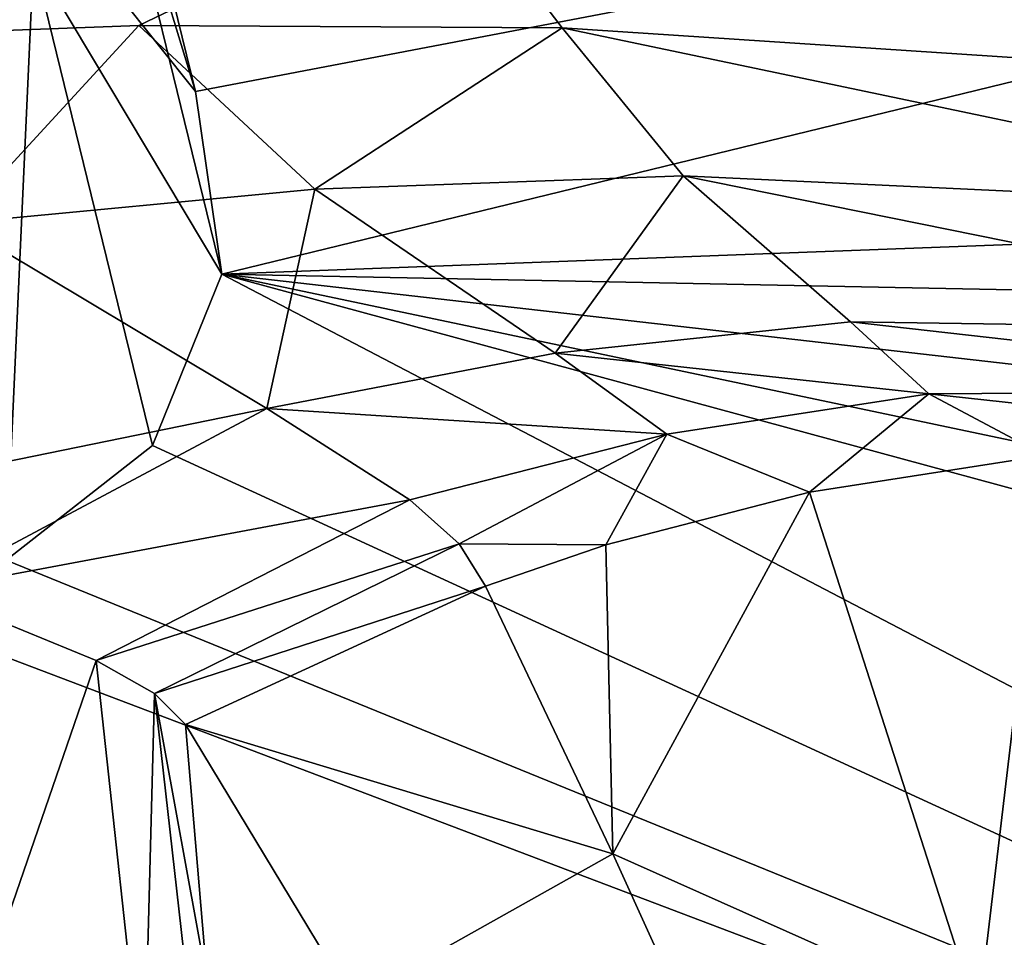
# Model space of a CAD drawing. Header units: millimetres. Extents: x 0 to 281, y 0 to 118.
# Tile 39 of 54: x 143.4 to 148.54, y 107.52 to 112.31. Entities that reach past the tile are written whole.
import ezdxf

# ---------------------------------------------------------------- set-up
doc = ezdxf.new("R2010")
doc.units = ezdxf.units.MM
doc.header["$LTSCALE"] = 25.4
doc.layers.get('0').update_dxf_attribs({"true_color": 0xff5454})

# ---------------------------------------------------------------- blocks, each defined once
blk = doc.blocks.new('WHEEL-LUX-I-8430.STL')
at = {"color": 18, "true_color": 0x000000}
mesh = blk.add_polyface(dxfattribs=at)
corners = [(-55.4228, 249.8418, -996.9617), (-51.5487, 243.6973, -997.9744), (-51.9107, 242.8013, -998.0897), (-50.7839, 244.2961, -997.9156), (-49.8211, 244.4373, -997.9291), (-29.6239, 246.8975, -998.2831), (-48.9184, 244.0832, -998.0112), (-48.3176, 243.3285, -998.1399), (-48.1798, 242.3755, -998.2808), (-37.4812, 242.7779, -998.5969), (-38.2461, 242.1791, -998.6558), (-38.6081, 241.2831, -998.7711), (-36.5185, 242.9192, -998.6104), (-35.6158, 242.565, -998.6925), (-35.015, 241.8103, -998.8212), (-34.8771, 240.8573, -998.9622), (-31.2452, 233.5223, -1000.1364), (-27.9108, 236.133, -999.88), (-27.0047, 243.6074, -998.8444), (-58.7573, 247.2312, -997.2181), (-57.0442, 236.4666, -998.815), (-59.6633, 239.7568, -998.2537), (-51.7729, 241.8483, -998.2306), (-51.1721, 241.0936, -998.3594), (-50.2694, 240.7395, -998.4415), (-49.3066, 240.8808, -998.4549), (-48.5418, 241.4796, -998.3961), (-37.8694, 239.5755, -999.0407), (-38.4702, 240.3302, -998.9119), (-36.9667, 239.2213, -999.1228), (-36.004, 239.3626, -999.1362), (-35.2391, 239.9614, -999.0775)]
mesh.append_faces([[corners[k] for k in face] for face in [(17, 5, 18), (19, 20, 21)]], dxfattribs={"vtx0": -1, "color": 18})
mesh.append_faces([[corners[k] for k in face] for face in [(1, 0, 3), (3, 0, 4), (4, 5, 6), (6, 5, 7), (7, 5, 8), (9, 5, 12), (12, 5, 13), (13, 5, 14), (14, 5, 15), (16, 5, 17), (20, 24, 16), (22, 0, 2), (27, 8, 28), (28, 8, 11)]], dxfattribs={"vtx0": -1, "vtx1": -1, "color": 18})
mesh.append_faces([[corners[k] for k in face] for face in [(8, 5, 9), (15, 5, 16), (20, 0, 22), (16, 8, 27)]], dxfattribs={"vtx0": -1, "vtx1": -1, "vtx2": -1, "color": 18})
mesh.append_faces([[corners[k] for k in face] for face in [(0, 1, 2), (4, 0, 5), (8, 9, 10), (8, 10, 11), (20, 19, 0), (20, 22, 23), (20, 23, 24), (16, 24, 25), (16, 25, 26), (16, 26, 8), (16, 27, 29), (16, 29, 30), (16, 30, 31), (16, 31, 15)]], dxfattribs={"vtx0": -1, "vtx2": -1, "color": 18})
mesh = blk.add_polyface(dxfattribs=at)
corners = [(-52.1706, 246.2402, -1015.783), (-52.3947, 244.3913, -1016.0392), (-52.5326, 245.3443, -1015.8983), (-51.794, 243.6366, -1016.168), (-51.4058, 246.8391, -1015.7242), (-50.8913, 243.2825, -1016.2501), (-50.443, 246.9803, -1015.7377), (-49.9285, 243.4238, -1016.2635), (-49.5403, 246.6262, -1015.8198), (-49.1637, 244.0226, -1016.2047), (-48.9395, 245.8715, -1015.9485), (-48.8017, 244.9185, -1016.0894)]
mesh.append_faces([[corners[k] for k in face] for face in [(0, 1, 2), (9, 10, 11)]], dxfattribs={"vtx0": -1, "color": 18})
mesh.append_faces([[corners[k] for k in face] for face in [(1, 0, 3), (3, 4, 5), (5, 6, 7), (7, 8, 9)]], dxfattribs={"vtx0": -1, "vtx1": -1, "color": 18})
mesh.append_faces([[corners[k] for k in face] for face in [(3, 0, 4), (5, 4, 6), (7, 6, 8), (9, 8, 10)]], dxfattribs={"vtx0": -1, "vtx2": -1, "color": 18})
mesh = blk.add_polyface(dxfattribs=at)
corners = [(-48.9395, 245.8715, -1015.9485), (-48.9184, 244.0832, -998.0112), (-48.3176, 243.3285, -998.1399), (-49.5403, 246.6262, -1015.8198)]
mesh.append_faces([[corners[k] for k in face] for face in [(0, 1, 2), (1, 0, 3)]], dxfattribs={"vtx0": -1, "color": 18})
mesh = blk.add_polyface(dxfattribs=at)
corners = [(-48.8017, 244.9185, -1016.0894), (-48.3176, 243.3285, -998.1399), (-48.1798, 242.3755, -998.2808), (-48.9395, 245.8715, -1015.9485)]
mesh.append_faces([[corners[k] for k in face] for face in [(0, 1, 2), (1, 0, 3)]], dxfattribs={"vtx0": -1, "color": 18})
mesh = blk.add_polyface(dxfattribs=at)
corners = [(-49.1637, 244.0226, -1016.2047), (-48.1798, 242.3755, -998.2808), (-48.5418, 241.4796, -998.3961), (-48.8017, 244.9185, -1016.0894)]
mesh.append_faces([[corners[k] for k in face] for face in [(0, 1, 2), (1, 0, 3)]], dxfattribs={"vtx0": -1, "color": 18})
mesh = blk.add_polyface(dxfattribs=at)
corners = [(-50.7632, 243.594, -971.7065), (-47.0029, 244.4465, -974.6793), (-51.8653, 244.5506, -974.5065)]
mesh.append_faces([[corners[k] for k in face] for face in [(0, 1, 2)]], dxfattribs={"color": 18})
mesh = blk.add_polyface(dxfattribs=at)
corners = [(-50.7632, 243.594, -971.7065), (-48.6132, 243.6737, -971.7646), (-47.0029, 244.4465, -974.6793)]
mesh.append_faces([[corners[k] for k in face] for face in [(0, 1, 2)]], dxfattribs={"color": 18})
mesh = blk.add_polyface(dxfattribs=at)
corners = [(-48.6132, 243.6737, -971.7646), (-46.4026, 243.661, -971.8372), (-47.0029, 244.4465, -974.6793)]
mesh.append_faces([[corners[k] for k in face] for face in [(0, 1, 2)]], dxfattribs={"color": 18})
mesh = blk.add_polyface(dxfattribs=at)
corners = [(-46.4026, 243.661, -971.8372), (-41.8866, 243.3636, -972.0227), (-47.0029, 244.4465, -974.6793)]
mesh.append_faces([[corners[k] for k in face] for face in [(0, 1, 2)]], dxfattribs={"color": 18})
mesh = blk.add_polyface(dxfattribs=at)
corners = [(-41.8866, 243.3636, -972.0227), (-41.9884, 244.048, -974.897), (-47.0029, 244.4465, -974.6793)]
mesh.append_faces([[corners[k] for k in face] for face in [(0, 1, 2)]], dxfattribs={"color": 18})
mesh = blk.add_polyface(dxfattribs=at)
corners = [(-49.1637, 244.0226, -1016.2047), (-49.3066, 240.8808, -998.4549), (-49.9285, 243.4238, -1016.2635), (-48.5418, 241.4796, -998.3961)]
mesh.append_faces([[corners[k] for k in face] for face in [(0, 1, 2), (1, 0, 3)]], dxfattribs={"vtx0": -1, "color": 18})
mesh = blk.add_polyface(dxfattribs=at)
corners = [(-49.5629, 242.6407, -968.9778), (-48.6132, 243.6737, -971.7646), (-50.7632, 243.594, -971.7065)]
mesh.append_faces([[corners[k] for k in face] for face in [(0, 1, 2)]], dxfattribs={"color": 18})
mesh = blk.add_polyface(dxfattribs=at)
corners = [(-49.5629, 242.6407, -968.9778), (-47.6944, 242.8195, -969.0145), (-48.6132, 243.6737, -971.7646)]
mesh.append_faces([[corners[k] for k in face] for face in [(0, 1, 2)]], dxfattribs={"color": 18})
mesh = blk.add_polyface(dxfattribs=at)
corners = [(-47.6944, 242.8195, -969.0145), (-46.4026, 243.661, -971.8372), (-48.6132, 243.6737, -971.7646)]
mesh.append_faces([[corners[k] for k in face] for face in [(0, 1, 2)]], dxfattribs={"color": 18})
mesh = blk.add_polyface(dxfattribs=at)
corners = [(-47.6944, 242.8195, -969.0145), (-45.7703, 242.8891, -969.0682), (-46.4026, 243.661, -971.8372)]
mesh.append_faces([[corners[k] for k in face] for face in [(0, 1, 2)]], dxfattribs={"color": 18})
mesh = blk.add_polyface(dxfattribs=at)
corners = [(-45.7703, 242.8891, -969.0682), (-41.8378, 242.7039, -969.2239), (-46.4026, 243.661, -971.8372)]
mesh.append_faces([[corners[k] for k in face] for face in [(0, 1, 2)]], dxfattribs={"color": 18})
mesh = blk.add_polyface(dxfattribs=at)
corners = [(-41.8378, 242.7039, -969.2239), (-41.8866, 243.3636, -972.0227), (-46.4026, 243.661, -971.8372)]
mesh.append_faces([[corners[k] for k in face] for face in [(0, 1, 2)]], dxfattribs={"color": 18})
mesh = blk.add_polyface(dxfattribs=at)
corners = [(-46.4385, 241.9619, -966.4569), (-45.7703, 242.8891, -969.0682), (-47.6944, 242.8195, -969.0145)]
mesh.append_faces([[corners[k] for k in face] for face in [(0, 1, 2)]], dxfattribs={"color": 18})
mesh = blk.add_polyface(dxfattribs=at)
corners = [(-46.4385, 241.9619, -966.4569), (-44.8976, 242.126, -966.4864), (-45.7703, 242.8891, -969.0682)]
mesh.append_faces([[corners[k] for k in face] for face in [(0, 1, 2)]], dxfattribs={"color": 18})
mesh = blk.add_polyface(dxfattribs=at)
corners = [(-44.8976, 242.126, -966.4864), (-41.7698, 242.079, -966.6003), (-45.7703, 242.8891, -969.0682)]
mesh.append_faces([[corners[k] for k in face] for face in [(0, 1, 2)]], dxfattribs={"color": 18})
mesh = blk.add_polyface(dxfattribs=at)
corners = [(-41.7698, 242.079, -966.6003), (-41.8378, 242.7039, -969.2239), (-45.7703, 242.8891, -969.0682)]
mesh.append_faces([[corners[k] for k in face] for face in [(0, 1, 2)]], dxfattribs={"color": 18})
mesh = blk.add_polyface(dxfattribs=at)
corners = [(-47.945, 241.673, -966.4464), (-47.6944, 242.8195, -969.0145), (-49.5629, 242.6407, -968.9778)]
mesh.append_faces([[corners[k] for k in face] for face in [(0, 1, 2)]], dxfattribs={"color": 18})
mesh = blk.add_polyface(dxfattribs=at)
corners = [(-47.945, 241.673, -966.4464), (-46.4385, 241.9619, -966.4569), (-47.6944, 242.8195, -969.0145)]
mesh.append_faces([[corners[k] for k in face] for face in [(0, 1, 2)]], dxfattribs={"color": 18})
mesh = blk.add_polyface(dxfattribs=at)
corners = [(-47.945, 241.673, -966.4464), (-49.5629, 242.6407, -968.9778), (-50.7546, 241.0988, -967.7745)]
mesh.append_faces([[corners[k] for k in face] for face in [(0, 1, 2)]], dxfattribs={"color": 18})
mesh = blk.add_polyface(dxfattribs=at)
corners = [(-44.4888, 241.7502, -965.1657), (-44.8976, 242.126, -966.4864), (-46.4385, 241.9619, -966.4569)]
mesh.append_faces([[corners[k] for k in face] for face in [(0, 1, 2)]], dxfattribs={"color": 18})
mesh = blk.add_polyface(dxfattribs=at)
corners = [(-44.4888, 241.7502, -965.1657), (-41.7244, 241.7681, -965.2592), (-44.8976, 242.126, -966.4864)]
mesh.append_faces([[corners[k] for k in face] for face in [(0, 1, 2)]], dxfattribs={"color": 18})
mesh = blk.add_polyface(dxfattribs=at)
corners = [(-41.7244, 241.7681, -965.2592), (-41.7698, 242.079, -966.6003), (-44.8976, 242.126, -966.4864)]
mesh.append_faces([[corners[k] for k in face] for face in [(0, 1, 2)]], dxfattribs={"color": 18})
mesh = blk.add_polyface(dxfattribs=at)
corners = [(-45.8559, 241.5402, -965.1482), (-46.4385, 241.9619, -966.4569), (-47.945, 241.673, -966.4464)]
mesh.append_faces([[corners[k] for k in face] for face in [(0, 1, 2)]], dxfattribs={"color": 18})
mesh = blk.add_polyface(dxfattribs=at)
corners = [(-45.8559, 241.5402, -965.1482), (-44.4888, 241.7502, -965.1657), (-46.4385, 241.9619, -966.4569)]
mesh.append_faces([[corners[k] for k in face] for face in [(0, 1, 2)]], dxfattribs={"color": 18})
mesh = blk.add_polyface(dxfattribs=at)
corners = [(-45.1109, 241.2373, -963.6797), (-44.4888, 241.7502, -965.1657), (-45.8559, 241.5402, -965.1482)]
mesh.append_faces([[corners[k] for k in face] for face in [(0, 1, 2)]], dxfattribs={"color": 18})
mesh = blk.add_polyface(dxfattribs=at)
corners = [(-45.1109, 241.2373, -963.6797), (-43.8817, 241.4283, -963.6954), (-44.4888, 241.7502, -965.1657)]
mesh.append_faces([[corners[k] for k in face] for face in [(0, 1, 2)]], dxfattribs={"color": 18})
mesh = blk.add_polyface(dxfattribs=at)
corners = [(-44.4888, 241.7502, -965.1657), (-41.6806, 241.4432, -963.7701), (-41.7244, 241.7681, -965.2592), (-43.8817, 241.4283, -963.6954)]
mesh.append_faces([[corners[k] for k in face] for face in [(0, 1, 2), (1, 0, 3)]], dxfattribs={"vtx0": -1, "color": 18})
mesh = blk.add_polyface(dxfattribs=at)
corners = [(-47.945, 241.673, -966.4464), (-50.7546, 241.0988, -967.7745), (-49.7272, 240.7223, -966.5206)]
mesh.append_faces([[corners[k] for k in face] for face in [(0, 1, 2)]], dxfattribs={"color": 18})
mesh = blk.add_polyface(dxfattribs=at)
corners = [(-47.1974, 241.1972, -965.1505), (-47.945, 241.673, -966.4464), (-49.7272, 240.7223, -966.5206)]
mesh.append_faces([[corners[k] for k in face] for face in [(0, 1, 2)]], dxfattribs={"color": 18})
mesh = blk.add_polyface(dxfattribs=at)
corners = [(-45.8559, 241.5402, -965.1482), (-47.945, 241.673, -966.4464), (-47.1974, 241.1972, -965.1505)]
mesh.append_faces([[corners[k] for k in face] for face in [(0, 1, 2)]], dxfattribs={"color": 18})
mesh = blk.add_polyface(dxfattribs=at)
corners = [(-46.9409, 240.9675, -964.4481), (-45.8559, 241.5402, -965.1482), (-47.1974, 241.1972, -965.1505)]
mesh.append_faces([[corners[k] for k in face] for face in [(0, 1, 2)]], dxfattribs={"color": 18})
mesh = blk.add_polyface(dxfattribs=at)
corners = [(-46.1737, 240.9611, -963.6821), (-45.8559, 241.5402, -965.1482), (-46.9409, 240.9675, -964.4481)]
mesh.append_faces([[corners[k] for k in face] for face in [(0, 1, 2)]], dxfattribs={"color": 18})
mesh = blk.add_polyface(dxfattribs=at)
corners = [(-45.1109, 241.2373, -963.6797), (-45.8559, 241.5402, -965.1482), (-46.1737, 240.9611, -963.6821)]
mesh.append_faces([[corners[k] for k in face] for face in [(0, 1, 2)]], dxfattribs={"color": 18})
mesh = blk.add_polyface(dxfattribs=at)
corners = [(-44.2307, 238.4954, -953.0168), (-43.8817, 241.4283, -963.6954), (-45.1109, 241.2373, -963.6797)]
mesh.append_faces([[corners[k] for k in face] for face in [(0, 1, 2)]], dxfattribs={"color": 18})
mesh = blk.add_polyface(dxfattribs=at)
corners = [(-44.2307, 238.4954, -953.0168), (-42.8707, 238.7897, -953.0223), (-43.8817, 241.4283, -963.6954)]
mesh.append_faces([[corners[k] for k in face] for face in [(0, 1, 2)]], dxfattribs={"color": 18})
mesh = blk.add_polyface(dxfattribs=at)
corners = [(-46.1382, 239.3481, -958.371), (-45.1109, 241.2373, -963.6797), (-46.1737, 240.9611, -963.6821)]
mesh.append_faces([[corners[k] for k in face] for face in [(0, 1, 2)]], dxfattribs={"color": 18})
mesh = blk.add_polyface(dxfattribs=at)
corners = [(-44.2307, 238.4954, -953.0168), (-45.1109, 241.2373, -963.6797), (-46.1382, 239.3481, -958.371)]
mesh.append_faces([[corners[k] for k in face] for face in [(0, 1, 2)]], dxfattribs={"color": 18})
mesh = blk.add_polyface(dxfattribs=at)
corners = [(-47.1974, 241.1972, -965.1505), (-49.7272, 240.7223, -966.5206), (-48.8361, 240.3571, -965.2134)]
mesh.append_faces([[corners[k] for k in face] for face in [(0, 1, 2)]], dxfattribs={"color": 18})
mesh = blk.add_polyface(dxfattribs=at)
corners = [(-46.9409, 240.9675, -964.4481), (-47.1974, 241.1972, -965.1505), (-48.8361, 240.3571, -965.2134)]
mesh.append_faces([[corners[k] for k in face] for face in [(0, 1, 2)]], dxfattribs={"color": 18})
mesh = blk.add_polyface(dxfattribs=at)
corners = [(-46.9409, 240.9675, -964.4481), (-48.8361, 240.3571, -965.2134), (-48.5319, 240.1849, -964.5043)]
mesh.append_faces([[corners[k] for k in face] for face in [(0, 1, 2)]], dxfattribs={"color": 18})
mesh = blk.add_polyface(dxfattribs=at)
corners = [(-46.8031, 240.7461, -963.6908), (-46.9409, 240.9675, -964.4481), (-48.5319, 240.1849, -964.5043)]
mesh.append_faces([[corners[k] for k in face] for face in [(0, 1, 2)]], dxfattribs={"color": 18})
mesh = blk.add_polyface(dxfattribs=at)
corners = [(-46.1737, 240.9611, -963.6821), (-46.9409, 240.9675, -964.4481), (-46.8031, 240.7461, -963.6908)]
mesh.append_faces([[corners[k] for k in face] for face in [(0, 1, 2)]], dxfattribs={"color": 18})
mesh = blk.add_polyface(dxfattribs=at)
corners = [(-46.1382, 239.3481, -958.371), (-46.1737, 240.9611, -963.6821), (-46.8031, 240.7461, -963.6908)]
mesh.append_faces([[corners[k] for k in face] for face in [(0, 1, 2)]], dxfattribs={"color": 18})
mesh = blk.add_polyface(dxfattribs=at)
corners = [(-49.7272, 240.7223, -966.5206), (-49.5194, 238.3728, -966.8637), (-48.8361, 240.3571, -965.2134)]
mesh.append_faces([[corners[k] for k in face] for face in [(0, 1, 2)]], dxfattribs={"color": 18})
mesh = blk.add_polyface(dxfattribs=at)
corners = [(-46.8031, 240.7461, -963.6908), (-48.5319, 240.1849, -964.5043), (-48.3701, 240.0229, -963.7393)]
mesh.append_faces([[corners[k] for k in face] for face in [(0, 1, 2)]], dxfattribs={"color": 18})
mesh = blk.add_polyface(dxfattribs=at)
corners = [(-46.1382, 239.3481, -958.371), (-46.8031, 240.7461, -963.6908), (-48.3701, 240.0229, -963.7393)]
mesh.append_faces([[corners[k] for k in face] for face in [(0, 1, 2)]], dxfattribs={"color": 18})
mesh = blk.add_polyface(dxfattribs=at)
corners = [(-48.8361, 240.3571, -965.2134), (-49.5194, 238.3728, -966.8637), (-48.5874, 238.0635, -965.5497)]
mesh.append_faces([[corners[k] for k in face] for face in [(0, 1, 2)]], dxfattribs={"color": 18})
mesh = blk.add_polyface(dxfattribs=at)
corners = [(-48.8361, 240.3571, -965.2134), (-48.5874, 238.0635, -965.5497), (-48.5319, 240.1849, -964.5043)]
mesh.append_faces([[corners[k] for k in face] for face in [(0, 1, 2)]], dxfattribs={"color": 18})
mesh = blk.add_polyface(dxfattribs=at)
corners = [(-48.5319, 240.1849, -964.5043), (-48.5874, 238.0635, -965.5497), (-48.2747, 237.9199, -964.8368)]
mesh.append_faces([[corners[k] for k in face] for face in [(0, 1, 2)]], dxfattribs={"color": 18})
mesh = blk.add_polyface(dxfattribs=at)
corners = [(-48.5319, 240.1849, -964.5043), (-48.2539, 238.6676, -963.9369), (-48.3701, 240.0229, -963.7393)]
mesh.append_faces([[corners[k] for k in face] for face in [(0, 1, 2)]], dxfattribs={"color": 18})
mesh = blk.add_polyface(dxfattribs=at)
corners = [(-48.5319, 240.1849, -964.5043), (-48.2747, 237.9199, -964.8368), (-48.2539, 238.6676, -963.9369)]
mesh.append_faces([[corners[k] for k in face] for face in [(0, 1, 2)]], dxfattribs={"color": 18})
mesh = blk.add_polyface(dxfattribs=at)
corners = [(-46.1382, 239.3481, -958.371), (-48.3701, 240.0229, -963.7393), (-47.4993, 238.5827, -958.4328)]
mesh.append_faces([[corners[k] for k in face] for face in [(0, 1, 2)]], dxfattribs={"color": 18})
mesh = blk.add_polyface(dxfattribs=at)
corners = [(-48.3701, 240.0229, -963.7393), (-48.2539, 238.6676, -963.9369), (-47.4993, 238.5827, -958.4328)]
mesh.append_faces([[corners[k] for k in face] for face in [(0, 1, 2)]], dxfattribs={"color": 18})
mesh = blk.add_polyface(dxfattribs=at)
corners = [(-45.4992, 237.9408, -953.0518), (-46.1382, 239.3481, -958.371), (-47.4993, 238.5827, -958.4328)]
mesh.append_faces([[corners[k] for k in face] for face in [(0, 1, 2)]], dxfattribs={"color": 18})
mesh = blk.add_polyface(dxfattribs=at)
corners = [(-44.2307, 238.4954, -953.0168), (-46.1382, 239.3481, -958.371), (-45.4992, 237.9408, -953.0518)]
mesh.append_faces([[corners[k] for k in face] for face in [(0, 1, 2)]], dxfattribs={"color": 18})

msp = doc.modelspace()

# ---------------------------------------------------------------- block references
at = {"color": 0}
msp.add_blockref('WHEEL-LUX-I-8430.STL', (192.6372, -131.3939, 1016.9448), dxfattribs=at)

doc.saveas('drawing.dxf')
